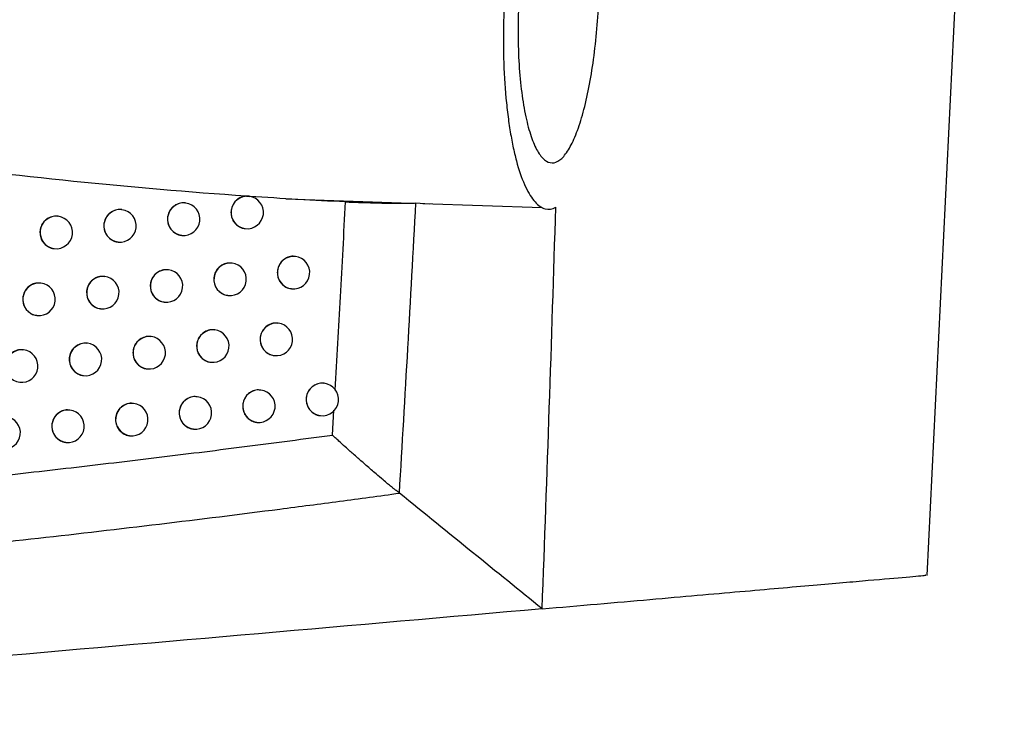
# Model space of a CAD drawing. Header units: millimetres. Extents: x 15231 to 16570, y 10019 to 11489.
# Tile 8 of 206: x 15786 to 15816, y 10572 to 10593. Entities that reach past the tile are written whole.
import ezdxf

# ---------------------------------------------------------------- set-up
doc = ezdxf.new("R2010")
doc.units = ezdxf.units.MM

msp = doc.modelspace()

# ---------------------------------------------------------------- linework, layer by layer
at = {"color": 7, "linetype": 'Continuous', "lineweight": 25}
for p, q in [((15813.972, 10576.139), (15816.343, 10624.303)), ((15791.187, 10587.576), (15791.179, 10587.577)), ((15793.139, 10587.781), (15793.129, 10587.782)), ((15794.268, 10587.706), (15798.109, 10587.573)), ((15798.263, 10587.577), (15798.676, 10587.553)), ((15798.472, 10587.56), (15802.148, 10587.433)), ((15789.231, 10587.371), (15789.224, 10587.372)), ((15787.272, 10587.167), (15787.264, 10587.167)), ((15793.014, 10586.789), (15793.02, 10586.788)), ((15789.106, 10586.379), (15789.112, 10586.378)), ((15791.061, 10586.584), (15791.068, 10586.583)), ((15787.146, 10586.174), (15787.153, 10586.174)), ((15792.613, 10585.728), (15792.605, 10585.729)), ((15794.563, 10585.934), (15794.555, 10585.935)), ((15790.66, 10585.523), (15790.652, 10585.524)), ((15786.743, 10585.114), (15786.735, 10585.115)), ((15788.703, 10585.319), (15788.695, 10585.319)), ((15794.437, 10584.942), (15794.444, 10584.941)), ((15790.534, 10584.531), (15790.541, 10584.53)), ((15792.487, 10584.736), (15792.494, 10584.735)), ((15788.577, 10584.326), (15788.584, 10584.326)), ((15786.617, 10584.122), (15786.624, 10584.121)), ((15794.033, 10583.882), (15794.025, 10583.883)), ((15792.082, 10583.677), (15792.074, 10583.678)), ((15788.17, 10583.267), (15788.163, 10583.268)), ((15790.128, 10583.472), (15790.12, 10583.473)), ((15786.209, 10583.063), (15786.202, 10583.064)), ((15791.957, 10582.685), (15791.963, 10582.684)), ((15793.907, 10582.89), (15793.914, 10582.889)), ((15790.002, 10582.48), (15790.009, 10582.479)), ((15788.044, 10582.275), (15788.051, 10582.274)), ((15793.499, 10581.832), (15793.491, 10581.833)), ((15795.447, 10582.038), (15795.439, 10582.039)), ((15791.547, 10581.627), (15791.539, 10581.628)), ((15787.633, 10581.217), (15787.626, 10581.218)), ((15789.592, 10581.422), (15789.584, 10581.423)), ((15795.7, 10580.448), (15795.745, 10581.211)), ((15795.322, 10581.046), (15795.328, 10581.045)), ((15791.421, 10580.635), (15791.428, 10580.634)), ((15793.373, 10580.84), (15793.38, 10580.839)), ((15789.466, 10580.43), (15789.473, 10580.429)), ((15787.507, 10580.225), (15787.514, 10580.224))]:
    msp.add_line(p, q, dxfattribs=at)
for centre, start, end in [((15791.132, 10587.079), 83.6046, 262.7266), ((15791.128, 10587.079), 263.1656, 83.1656), ((15793.084, 10587.284), 83.6046, 262.7266), ((15793.08, 10587.285), 263.1656, 83.1656), ((15789.176, 10586.874), 83.6046, 262.7266), ((15789.172, 10586.874), 263.1656, 83.1656), ((15787.216, 10586.67), 83.6046, 262.7266), ((15787.213, 10586.67), 263.1656, 83.1656), ((15792.557, 10585.231), 83.6046, 262.7266), ((15792.554, 10585.232), 263.1656, 83.1656), ((15794.507, 10585.437), 83.6046, 262.7266), ((15794.503, 10585.437), 263.1656, 83.1656), ((15790.604, 10585.026), 83.6046, 262.7266), ((15790.6, 10585.027), 263.1656, 83.1656), ((15786.687, 10584.617), 83.6046, 262.7266), ((15786.683, 10584.618), 263.1656, 83.1656), ((15788.647, 10584.822), 83.6046, 262.7266), ((15788.644, 10584.822), 263.1656, 83.1656), ((15793.977, 10583.385), 83.6046, 262.7266), ((15793.974, 10583.386), 263.1656, 83.1656), ((15792.027, 10583.18), 83.6046, 262.7266), ((15792.023, 10583.181), 263.1656, 83.1656), ((15788.115, 10582.77), 83.6046, 262.7266), ((15788.111, 10582.771), 263.1656, 83.1656), ((15790.072, 10582.975), 83.6046, 262.7266), ((15790.069, 10582.976), 263.1656, 83.1656), ((15786.153, 10582.566), 83.6046, 262.7266), ((15786.15, 10582.567), 263.1656, 83.1656), ((15793.443, 10581.335), 83.6046, 262.7266), ((15793.439, 10581.336), 263.1656, 83.1656), ((15795.391, 10581.541), 83.6046, 262.7266), ((15795.388, 10581.541), 263.1656, 83.1656), ((15791.491, 10581.13), 83.6046, 262.7266), ((15791.488, 10581.13), 263.1656, 83.1656), ((15787.578, 10580.72), 83.6046, 262.7266), ((15787.574, 10580.721), 263.1656, 83.1656), ((15789.536, 10580.925), 83.6046, 262.7266), ((15789.532, 10580.925), 263.1656, 83.1656), ((15785.612, 10580.517), 263.1656, 83.1656)]:
    msp.add_arc(centre, 0.5, start, end, dxfattribs=at)
for points, knots in [([(15802.972, 10599.877), (15802.864, 10599.894), (15802.754, 10599.867), (15802.533, 10599.731), (15802.422, 10599.621), (15802.199, 10599.316), (15802.09, 10599.124), (15801.933, 10598.782), (15801.881, 10598.658), (15801.78, 10598.391), (15801.73, 10598.247), (15801.586, 10597.795), (15801.497, 10597.464), (15801.335, 10596.744), (15801.261, 10596.35), (15801.137, 10595.538), (15801.086, 10595.116), (15801.026, 10594.458), (15801.009, 10594.235), (15800.982, 10593.793), (15800.972, 10593.572), (15800.957, 10593.131), (15800.953, 10592.91), (15800.952, 10592.469), (15800.954, 10592.249), (15800.971, 10591.605), (15800.995, 10591.193), (15801.05, 10590.601), (15801.071, 10590.408), (15801.119, 10590.039), (15801.172, 10589.686), (15801.236, 10589.362), (15801.304, 10589.054), (15801.341, 10588.907), (15801.457, 10588.499), (15801.541, 10588.266), (15801.679, 10587.972), (15801.727, 10587.884), (15801.824, 10587.729), (15801.873, 10587.663), (15802.025, 10587.495), (15802.13, 10587.425), (15802.346, 10587.372), (15802.454, 10587.389), (15802.563, 10587.448)], [0, 0, 0, 0, 0.0625, 0.0625, 0.125, 0.125, 0.1875, 0.1875, 0.21875, 0.21875, 0.25, 0.25, 0.3125, 0.3125, 0.375, 0.375, 0.4375, 0.4375, 0.46875, 0.46875, 0.5, 0.5, 0.53125, 0.53125, 0.5625, 0.5625, 0.625, 0.625, 0.65625, 0.65625, 0.6875, 0.71875, 0.71875, 0.75, 0.75, 0.8125, 0.8125, 0.84375, 0.84375, 0.875, 0.875, 0.9375, 0.9375, 1, 1, 1, 1]), ([(15801.412, 10592.287), (15801.401, 10592.601), (15801.4, 10592.918), (15801.413, 10593.558), (15801.429, 10593.883), (15801.476, 10594.53), (15801.508, 10594.845), (15801.587, 10595.457), (15801.634, 10595.758), (15801.74, 10596.317), (15801.799, 10596.579), (15801.929, 10597.066), (15801.998, 10597.29), (15802.144, 10597.683), (15802.22, 10597.856), (15802.378, 10598.15), (15802.457, 10598.267), (15802.619, 10598.445), (15802.701, 10598.506), (15802.862, 10598.566), (15802.941, 10598.566), (15803.095, 10598.505), (15803.171, 10598.443), (15803.313, 10598.262), (15803.38, 10598.143), (15803.474, 10597.919), (15803.504, 10597.837), (15803.562, 10597.66), (15803.589, 10597.565), (15803.666, 10597.264), (15803.711, 10597.039), (15803.788, 10596.538), (15803.82, 10596.269), (15803.855, 10595.843), (15803.865, 10595.697), (15803.881, 10595.397), (15803.887, 10595.242), (15803.899, 10594.775), (15803.899, 10594.458), (15803.883, 10593.813), (15803.867, 10593.483), (15803.821, 10592.842), (15803.79, 10592.527), (15803.714, 10591.907), (15803.67, 10591.612), (15803.57, 10591.053), (15803.513, 10590.786), (15803.39, 10590.298), (15803.325, 10590.078), (15803.186, 10589.682), (15803.112, 10589.507), (15802.962, 10589.216), (15802.884, 10589.098), (15802.726, 10588.919), (15802.646, 10588.859), (15802.488, 10588.801), (15802.408, 10588.801), (15802.252, 10588.864), (15802.177, 10588.926), (15802.069, 10589.062), (15802.033, 10589.115), (15801.964, 10589.236), (15801.93, 10589.304), (15801.832, 10589.528), (15801.772, 10589.703), (15801.663, 10590.106), (15801.613, 10590.336), (15801.529, 10590.832), (15801.495, 10591.098), (15801.441, 10591.67), (15801.422, 10591.974), (15801.412, 10592.287)], [0, 0, 0, 0, 0.03125, 0.03125, 0.0625, 0.0625, 0.09375, 0.09375, 0.125, 0.125, 0.15625, 0.15625, 0.1875, 0.1875, 0.21875, 0.21875, 0.25, 0.25, 0.28125, 0.28125, 0.3125, 0.3125, 0.34375, 0.34375, 0.375, 0.375, 0.390625, 0.390625, 0.40625, 0.40625, 0.4375, 0.4375, 0.46875, 0.46875, 0.484375, 0.484375, 0.5, 0.5, 0.53125, 0.53125, 0.5625, 0.5625, 0.59375, 0.59375, 0.625, 0.625, 0.65625, 0.65625, 0.6875, 0.6875, 0.71875, 0.71875, 0.75, 0.75, 0.78125, 0.78125, 0.8125, 0.8125, 0.84375, 0.84375, 0.859375, 0.859375, 0.875, 0.875, 0.90625, 0.90625, 0.9375, 0.9375, 0.96875, 0.96875, 1, 1, 1, 1]), ([(15793.055, 10587.785), (15789.523, 10588.028), (15785.973, 10588.404), (15778.859, 10589.283), (15775.291, 10589.789), (15771.714, 10590.288)], [0, 0, 0, 0, 0.5, 0.5, 1, 1, 1, 1]), ([(15791.178, 10587.57), (15791.158, 10587.574), (15791.083, 10587.59), (15790.951, 10587.557), (15790.805, 10587.475), (15790.694, 10587.345), (15790.637, 10587.206), (15790.632, 10587.115), (15790.629, 10587.08)], [0, 0, 0, 0, 0.075464, 0.275526, 0.475576, 0.675475, 0.875156, 1, 1, 1, 1]), ([(15793.055, 10587.785), (15793.005, 10587.778), (15792.9, 10587.764), (15792.757, 10587.679), (15792.647, 10587.551), (15792.592, 10587.411), (15792.576, 10587.264), (15792.601, 10587.117), (15792.681, 10586.966), (15792.806, 10586.856), (15792.925, 10586.797), (15792.997, 10586.795), (15793.014, 10586.795)], [0, 0, 0, 0, 0.103552, 0.216848, 0.330012, 0.44298, 0.513558, 0.626292, 0.739023, 0.851831, 0.964821, 1, 1, 1, 1]), ([(15793.055, 10587.785), (15793.072, 10587.785), (15793.092, 10587.785), (15793.129, 10587.783), (15793.145, 10587.78), (15793.159, 10587.778)], [0, 0, 0, 0, 0.5, 0.5, 1, 1, 1, 1]), ([(15795.782, 10581.829), (15795.837, 10582.785), (15795.948, 10584.712), (15796.051, 10586.639), (15796.104, 10587.61)], [0, 0, 0, 0, 0.496289, 1, 1, 1, 1]), ([(15796.104, 10587.61), (15796.127, 10587.609), (15796.177, 10587.607), (15796.257, 10587.604), (15796.346, 10587.6), (15796.445, 10587.597), (15796.552, 10587.593), (15796.718, 10587.588), (15796.943, 10587.582), (15797.222, 10587.575), (15797.498, 10587.57), (15797.731, 10587.567), (15797.916, 10587.567), (15798.053, 10587.569), (15798.169, 10587.571), (15798.233, 10587.575), (15798.263, 10587.577)], [0, 0, 0, 0, 0.031808, 0.067376, 0.106882, 0.150454, 0.198188, 0.250159, 0.37161, 0.499986, 0.628148, 0.749625, 0.825978, 0.892926, 0.950775, 1, 1, 1, 1]), ([(15789.223, 10587.365), (15789.202, 10587.369), (15789.127, 10587.385), (15788.995, 10587.352), (15788.848, 10587.27), (15788.738, 10587.14), (15788.681, 10587.001), (15788.675, 10586.91), (15788.673, 10586.875)], [0, 0, 0, 0, 0.0757384, 0.2756522, 0.4755567, 0.6753755, 0.875075, 1, 1, 1, 1]), ([(15787.263, 10587.161), (15787.243, 10587.165), (15787.168, 10587.18), (15787.035, 10587.148), (15786.888, 10587.066), (15786.778, 10586.936), (15786.72, 10586.797), (15786.715, 10586.706), (15786.712, 10586.671)], [0, 0, 0, 0, 0.075934, 0.275742, 0.475543, 0.675307, 0.87502, 1, 1, 1, 1]), ([(15790.629, 10587.08), (15790.635, 10587.024), (15790.645, 10586.911), (15790.729, 10586.761), (15790.854, 10586.651), (15790.973, 10586.591), (15791.045, 10586.59), (15791.062, 10586.59)], [0, 0, 0, 0, 0.2319392, 0.4638752, 0.6959081, 0.9281743, 1, 1, 1, 1]), ([(15786.712, 10586.671), (15786.718, 10586.615), (15786.728, 10586.502), (15786.813, 10586.352), (15786.938, 10586.241), (15787.057, 10586.182), (15787.129, 10586.181), (15787.146, 10586.18)], [0, 0, 0, 0, 0.232184, 0.464368, 0.696568, 0.928819, 1, 1, 1, 1]), ([(15788.673, 10586.875), (15788.678, 10586.819), (15788.689, 10586.707), (15788.773, 10586.556), (15788.898, 10586.446), (15789.017, 10586.386), (15789.089, 10586.385), (15789.106, 10586.385)], [0, 0, 0, 0, 0.232083, 0.464165, 0.696296, 0.928552, 1, 1, 1, 1]), ([(15792.604, 10585.723), (15792.584, 10585.727), (15792.509, 10585.742), (15792.377, 10585.71), (15792.231, 10585.628), (15792.121, 10585.498), (15792.064, 10585.358), (15792.058, 10585.267), (15792.056, 10585.232)], [0, 0, 0, 0, 0.0752221, 0.2754121, 0.4755914, 0.6755625, 0.8752283, 1, 1, 1, 1]), ([(15794.553, 10585.928), (15794.533, 10585.933), (15794.459, 10585.948), (15794.327, 10585.915), (15794.181, 10585.833), (15794.071, 10585.703), (15794.014, 10585.564), (15794.009, 10585.473), (15794.006, 10585.438)], [0, 0, 0, 0, 0.0748093, 0.2752121, 0.4756084, 0.6757033, 0.8753467, 1, 1, 1, 1]), ([(15790.651, 10585.518), (15790.63, 10585.522), (15790.556, 10585.537), (15790.423, 10585.504), (15790.277, 10585.423), (15790.167, 10585.293), (15790.11, 10585.153), (15790.104, 10585.062), (15790.102, 10585.027)], [0, 0, 0, 0, 0.07555, 0.275566, 0.475572, 0.675445, 0.875132, 1, 1, 1, 1]), ([(15794.006, 10585.438), (15794.012, 10585.382), (15794.022, 10585.27), (15794.106, 10585.119), (15794.23, 10585.009), (15794.348, 10584.95), (15794.42, 10584.948), (15794.437, 10584.948)], [0, 0, 0, 0, 0.231595, 0.463182, 0.69498, 0.927269, 1, 1, 1, 1]), ([(15786.734, 10585.109), (15786.713, 10585.113), (15786.638, 10585.128), (15786.505, 10585.095), (15786.359, 10585.014), (15786.248, 10584.884), (15786.191, 10584.745), (15786.185, 10584.654), (15786.183, 10584.619)], [0, 0, 0, 0, 0.075973, 0.27576, 0.475542, 0.675295, 0.875011, 1, 1, 1, 1]), ([(15788.694, 10585.313), (15788.674, 10585.317), (15788.599, 10585.332), (15788.466, 10585.3), (15788.32, 10585.218), (15788.209, 10585.088), (15788.152, 10584.949), (15788.146, 10584.858), (15788.144, 10584.823)], [0, 0, 0, 0, 0.075799, 0.27568, 0.475554, 0.675355, 0.875059, 1, 1, 1, 1]), ([(15792.056, 10585.232), (15792.061, 10585.176), (15792.072, 10585.064), (15792.156, 10584.914), (15792.28, 10584.803), (15792.398, 10584.744), (15792.471, 10584.743), (15792.488, 10584.742)], [0, 0, 0, 0, 0.2318108, 0.4636169, 0.6955627, 0.9278384, 1, 1, 1, 1]), ([(15788.144, 10584.823), (15788.149, 10584.767), (15788.16, 10584.654), (15788.244, 10584.504), (15788.369, 10584.393), (15788.488, 10584.334), (15788.561, 10584.333), (15788.578, 10584.333)], [0, 0, 0, 0, 0.232114, 0.464227, 0.696379, 0.928634, 1, 1, 1, 1]), ([(15790.102, 10585.027), (15790.107, 10584.971), (15790.118, 10584.859), (15790.202, 10584.709), (15790.326, 10584.598), (15790.445, 10584.539), (15790.517, 10584.538), (15790.534, 10584.537)], [0, 0, 0, 0, 0.231984, 0.463965, 0.696028, 0.928292, 1, 1, 1, 1]), ([(15786.183, 10584.619), (15786.188, 10584.562), (15786.199, 10584.45), (15786.283, 10584.3), (15786.409, 10584.189), (15786.528, 10584.13), (15786.6, 10584.129), (15786.617, 10584.128)], [0, 0, 0, 0, 0.232203, 0.464405, 0.696619, 0.928869, 1, 1, 1, 1]), ([(15794.024, 10583.877), (15794.004, 10583.881), (15793.929, 10583.896), (15793.797, 10583.864), (15793.651, 10583.782), (15793.541, 10583.652), (15793.484, 10583.512), (15793.479, 10583.421), (15793.476, 10583.386)], [0, 0, 0, 0, 0.074945, 0.275279, 0.475604, 0.675659, 0.875309, 1, 1, 1, 1]), ([(15792.073, 10583.671), (15792.053, 10583.676), (15791.978, 10583.691), (15791.846, 10583.658), (15791.7, 10583.576), (15791.59, 10583.446), (15791.533, 10583.307), (15791.527, 10583.216), (15791.525, 10583.181)], [0, 0, 0, 0, 0.075328, 0.275462, 0.475587, 0.675527, 0.875199, 1, 1, 1, 1]), ([(15788.162, 10583.262), (15788.141, 10583.266), (15788.066, 10583.281), (15787.933, 10583.248), (15787.787, 10583.167), (15787.676, 10583.037), (15787.619, 10582.898), (15787.613, 10582.807), (15787.611, 10582.772)], [0, 0, 0, 0, 0.0758532, 0.2757057, 0.4755507, 0.6753373, 0.8750442, 1, 1, 1, 1]), ([(15790.119, 10583.466), (15790.099, 10583.47), (15790.024, 10583.486), (15789.892, 10583.453), (15789.745, 10583.371), (15789.635, 10583.241), (15789.578, 10583.102), (15789.572, 10583.011), (15789.57, 10582.976)], [0, 0, 0, 0, 0.075629, 0.275603, 0.475567, 0.675418, 0.87511, 1, 1, 1, 1]), ([(15793.476, 10583.386), (15793.482, 10583.33), (15793.492, 10583.218), (15793.576, 10583.068), (15793.7, 10582.957), (15793.818, 10582.898), (15793.891, 10582.897), (15793.908, 10582.896)], [0, 0, 0, 0, 0.231665, 0.463324, 0.69517, 0.927455, 1, 1, 1, 1]), ([(15786.2, 10583.058), (15786.18, 10583.062), (15786.105, 10583.077), (15785.972, 10583.044), (15785.825, 10582.963), (15785.714, 10582.833), (15785.657, 10582.694), (15785.651, 10582.603), (15785.649, 10582.567)], [0, 0, 0, 0, 0.0760064, 0.2757761, 0.4755419, 0.6752862, 0.8750035, 1, 1, 1, 1]), ([(15789.57, 10582.976), (15789.575, 10582.92), (15789.586, 10582.808), (15789.67, 10582.657), (15789.794, 10582.547), (15789.913, 10582.488), (15789.986, 10582.486), (15790.003, 10582.486)], [0, 0, 0, 0, 0.232024, 0.464046, 0.696137, 0.928398, 1, 1, 1, 1]), ([(15791.525, 10583.181), (15791.53, 10583.125), (15791.541, 10583.013), (15791.625, 10582.862), (15791.749, 10582.752), (15791.868, 10582.693), (15791.94, 10582.691), (15791.957, 10582.691)], [0, 0, 0, 0, 0.231866, 0.463727, 0.69571, 0.927983, 1, 1, 1, 1]), ([(15787.611, 10582.772), (15787.616, 10582.715), (15787.627, 10582.603), (15787.712, 10582.453), (15787.836, 10582.342), (15787.956, 10582.283), (15788.028, 10582.282), (15788.045, 10582.281)], [0, 0, 0, 0, 0.232141, 0.464282, 0.696453, 0.928707, 1, 1, 1, 1]), ([(15793.49, 10581.826), (15793.469, 10581.831), (15793.395, 10581.846), (15793.263, 10581.813), (15793.117, 10581.731), (15793.007, 10581.601), (15792.95, 10581.462), (15792.944, 10581.371), (15792.942, 10581.336)], [0, 0, 0, 0, 0.075072, 0.27534, 0.4756, 0.675617, 0.875274, 1, 1, 1, 1]), ([(15795.438, 10582.032), (15795.418, 10582.036), (15795.344, 10582.052), (15795.212, 10582.019), (15795.066, 10581.937), (15794.955, 10581.807), (15794.901, 10581.668), (15794.885, 10581.521), (15794.909, 10581.373), (15794.99, 10581.223), (15795.114, 10581.113), (15795.233, 10581.053), (15795.305, 10581.052), (15795.322, 10581.052)], [0, 0, 0, 0, 0.040134, 0.147944, 0.255753, 0.36338, 0.47073, 0.537734, 0.64475, 0.751763, 0.858886, 0.966268, 1, 1, 1, 1]), ([(15791.538, 10581.621), (15791.518, 10581.625), (15791.443, 10581.641), (15791.311, 10581.608), (15791.165, 10581.526), (15791.054, 10581.396), (15790.997, 10581.257), (15790.992, 10581.166), (15790.989, 10581.131)], [0, 0, 0, 0, 0.075424, 0.275508, 0.475582, 0.675494, 0.875171, 1, 1, 1, 1]), ([(15787.624, 10581.212), (15787.604, 10581.216), (15787.529, 10581.231), (15787.396, 10581.198), (15787.249, 10581.117), (15787.139, 10580.987), (15787.082, 10580.848), (15787.076, 10580.757), (15787.074, 10580.722)], [0, 0, 0, 0, 0.075901, 0.275728, 0.475548, 0.675322, 0.875032, 1, 1, 1, 1]), ([(15789.583, 10581.416), (15789.562, 10581.42), (15789.488, 10581.436), (15789.355, 10581.403), (15789.209, 10581.321), (15789.098, 10581.191), (15789.041, 10581.052), (15789.036, 10580.961), (15789.033, 10580.926)], [0, 0, 0, 0, 0.075699, 0.275636, 0.475563, 0.675394, 0.87509, 1, 1, 1, 1]), ([(15792.942, 10581.336), (15792.947, 10581.28), (15792.958, 10581.168), (15793.042, 10581.017), (15793.166, 10580.907), (15793.284, 10580.848), (15793.356, 10580.846), (15793.374, 10580.846)], [0, 0, 0, 0, 0.23173, 0.463455, 0.695346, 0.927628, 1, 1, 1, 1]), ([(15789.033, 10580.926), (15789.039, 10580.87), (15789.049, 10580.758), (15789.133, 10580.607), (15789.258, 10580.497), (15789.377, 10580.437), (15789.449, 10580.436), (15789.466, 10580.436)], [0, 0, 0, 0, 0.232061, 0.464119, 0.696236, 0.928495, 1, 1, 1, 1]), ([(15790.989, 10581.131), (15790.995, 10581.075), (15791.005, 10580.962), (15791.089, 10580.812), (15791.214, 10580.702), (15791.332, 10580.642), (15791.405, 10580.641), (15791.422, 10580.641)], [0, 0, 0, 0, 0.231916, 0.463828, 0.695846, 0.928116, 1, 1, 1, 1]), ([(15787.074, 10580.722), (15787.079, 10580.665), (15787.09, 10580.553), (15787.174, 10580.403), (15787.299, 10580.292), (15787.418, 10580.233), (15787.491, 10580.232), (15787.508, 10580.231)], [0, 0, 0, 0, 0.232166, 0.46433, 0.696519, 0.928771, 1, 1, 1, 1]), ([(15768.409, 10577.633), (15768.835, 10577.665), (15769.689, 10577.727), (15770.97, 10577.826), (15772.254, 10577.928), (15773.541, 10578.035), (15774.83, 10578.145), (15776.122, 10578.259), (15777.416, 10578.377), (15778.712, 10578.499), (15780.01, 10578.625), (15781.311, 10578.755), (15782.613, 10578.889), (15783.917, 10579.027), (15785.222, 10579.169), (15786.529, 10579.315), (15787.837, 10579.465), (15789.146, 10579.619), (15790.456, 10579.777), (15791.766, 10579.938), (15793.078, 10580.104), (15794.39, 10580.274), (15795.263, 10580.39), (15795.7, 10580.448)], [0, 0, 0, 0, 0.046293, 0.092728, 0.139304, 0.18602, 0.232873, 0.279863, 0.326987, 0.374244, 0.421633, 0.469152, 0.516799, 0.564574, 0.612474, 0.660497, 0.708643, 0.75691, 0.805296, 0.853799, 0.902419, 0.951153, 1, 1, 1, 1]), ([(15797.758, 10578.665), (15797.743, 10578.677), (15797.709, 10578.702), (15797.652, 10578.746), (15797.586, 10578.799), (15797.499, 10578.87), (15797.388, 10578.961), (15797.231, 10579.093), (15797.011, 10579.278), (15796.752, 10579.504), (15796.517, 10579.709), (15796.343, 10579.863), (15796.198, 10579.991), (15796.054, 10580.122), (15795.91, 10580.253), (15795.795, 10580.358), (15795.729, 10580.421), (15795.7, 10580.448)], [0, 0, 0, 0, 0.0244759, 0.0534807, 0.0870613, 0.1251329, 0.182776, 0.250299, 0.3557892, 0.5001767, 0.6253058, 0.6935022, 0.7501441, 0.8329811, 0.9019385, 0.9573041, 1, 1, 1, 1]), ([(15767.856, 10575.578), (15768.489, 10575.622), (15769.119, 10575.667), (15770.38, 10575.76), (15771.011, 10575.808), (15772.901, 10575.956), (15774.16, 10576.059), (15777.928, 10576.386), (15780.433, 10576.624), (15785.424, 10577.14), (15787.91, 10577.418), (15791.617, 10577.865), (15792.849, 10578.018), (15794.693, 10578.255), (15795.307, 10578.336), (15796.533, 10578.499), (15797.144, 10578.581), (15797.758, 10578.665)], [0, 0, 0, 0, 0.0625, 0.0625, 0.125, 0.125, 0.25, 0.25, 0.5, 0.5, 0.75, 0.75, 0.875, 0.875, 0.9375, 0.9375, 1, 1, 1, 1]), ([(15802.143, 10575.111), (15803.282, 10575.211), (15805.561, 10575.41), (15808.31, 10575.651), (15810.557, 10575.847), (15812.27, 10575.997), (15813.403, 10576.096), (15813.971, 10576.146), (15813.933, 10576.143), (15813.92, 10576.142)], [0, 0, 0, 0, 0.151551, 0.303102, 0.455474, 0.607847, 0.763314, 0.91878, 1, 1, 1, 1])]:
    msp.add_open_spline(points, degree=3, knots=knots, dxfattribs=at)
for points in [[(15796.104, 10587.61), (15795.123, 10587.654), (15794.142, 10587.711), (15793.159, 10587.778)], [(15797.758, 10578.665), (15797.935, 10581.636), (15798.104, 10584.606), (15798.263, 10587.577)], [(15802.143, 10575.111), (15802.297, 10579.224), (15802.436, 10583.336), (15802.563, 10587.448)], [(15802.143, 10575.111), (15800.754, 10576.237), (15799.284, 10577.428), (15797.758, 10578.665)], [(15802.143, 10575.111), (15790.572, 10574.099), (15778.794, 10573.069), (15766.888, 10572.027)]]:
    msp.add_open_spline(points, degree=3, dxfattribs=at)

doc.saveas('drawing.dxf')
